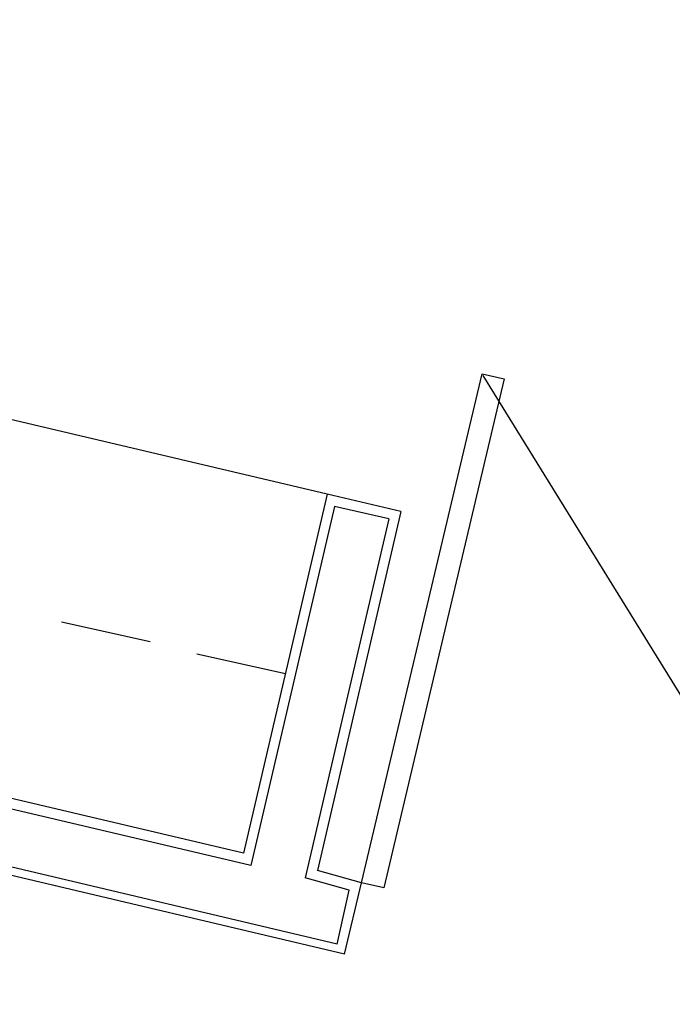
# Model space of a CAD drawing. Header units: feet. Extents: x -79 to 198, y -22 to 181.
# Tile 210 of 256: x 116.39 to 119.92, y 93.04 to 98.38. Entities that reach past the tile are written whole.
import ezdxf

# ---------------------------------------------------------------- set-up
doc = ezdxf.new("R2010")
doc.units = ezdxf.units.FT
doc.layers.add('A-LINEA', color=7, linetype='CONTINUOUS')

msp = doc.modelspace()

# ---------------------------------------------------------------- linework, layer by layer
at = {"layer": 'A-LINEA'}
for p, q in [((118.1067, 93.3644), (96.96, 98.3778)), ((118.1467, 93.3111), (97, 98.3111)), ((118.0533, 95.8044), (113.1867, 96.9511)), ((121.0039, 93.0388), (118.899, 96.4483)), ((121.0039, 93.0388), (118.899, 96.4483)), ((118.0533, 95.8044), (117.6, 93.8578)), ((118.4533, 95.7111), (118.0533, 95.8044)), ((118.0933, 95.7378), (117.64, 93.7911)), ((118.3867, 95.6711), (118.0933, 95.7378)), ((118.4533, 95.7111), (118, 93.7644)), ((118.3867, 95.6711), (117.9333, 93.7244)), ((117.0933, 95.0044), (116.6133, 95.1111)), ((117.6, 93.8578), (112.7333, 95.0044)), ((117.64, 93.7911), (112.6667, 94.9644)), ((117.8267, 94.8311), (117.3467, 94.9378)), ((118.24, 93.6978), (118, 93.7644)), ((118.1733, 93.6578), (117.9333, 93.7244)), ((118.1067, 93.3644), (118.1733, 93.6578)), ((118.1067, 93.3644), (118.1733, 93.6578)), ((118.1467, 93.3111), (118.24, 93.6978))]:
    msp.add_line(p, q, dxfattribs=at)
msp.add_lwpolyline([(118.24, 93.6978), (118.8933, 96.4578), (119.0133, 96.4311), (118.36, 93.6711), (118.24, 93.6978)], dxfattribs=at)
msp.add_lwpolyline([(118.24, 93.6978), (118.8933, 96.4578), (119.0133, 96.4311), (118.36, 93.6711), (118.24, 93.6978)], dxfattribs=at)

doc.saveas('drawing.dxf')
